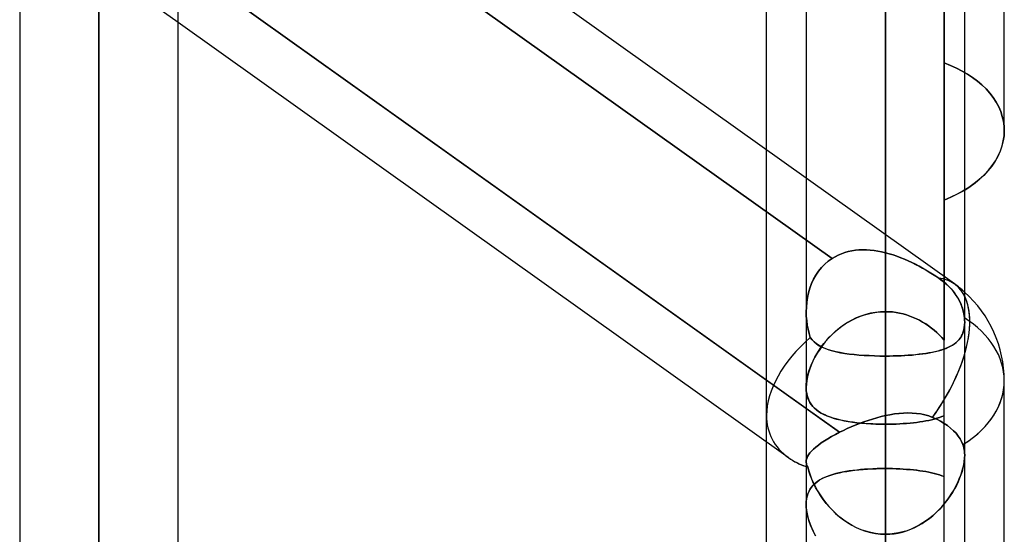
# Model space of a CAD drawing. Header units: millimetres. Extents: x -120 to 100, y -270 to 270.
# Tile 46 of 79: x -29 to -17, y 49 to 56. Entities that reach past the tile are written whole.
import ezdxf

# ---------------------------------------------------------------- set-up
doc = ezdxf.new("R2010")
doc.units = ezdxf.units.MM
doc.layers.add('MAIN-1', color=7, linetype='Continuous')
doc.layers.add('MAIN-2', color=7, linetype='Continuous')

msp = doc.modelspace()

# ---------------------------------------------------------------- linework, layer by layer
at = {"layer": 'MAIN-1'}
for p, q in [((-28.489, 153.345), (-28.489, 0)), ((-18.489, 153.345), (-18.489, 0)), ((-29.496, 152.508), (-29.496, 0)), ((-27.481, 0), (-27.481, 152.399)), ((-19.496, 152.399), (-19.496, 0)), ((-17.481, 0), (-17.481, 152.399)), ((-19.496, 53.796), (-27.481, 59.484)), ((-16.978, 54.399), (-16.978, 57.634)), ((-20, 54.154), (-20, 56.855)), ((-19.496, 50.871), (-27.481, 56.56)), ((-19.724, 50.247), (-27.481, 55.773)), ((-18.489, 55.81), (-18.489, 51.536)), ((-16.99, 54.272), (-16.981, 54.336)), ((-16.981, 54.336), (-16.978, 54.399)), ((-17.027, 54.144), (-17.006, 54.208)), ((-17.006, 54.208), (-16.99, 54.272)), ((-17.056, 54.08), (-17.027, 54.144)), ((-17.178, 53.898), (-17.131, 53.957)), ((-17.131, 53.957), (-17.09, 54.018)), ((-17.09, 54.018), (-17.056, 54.08)), ((-17.287, 53.788), (-17.23, 53.842)), ((-17.23, 53.842), (-17.178, 53.898)), ((-17.413, 53.69), (-17.348, 53.737)), ((-17.348, 53.737), (-17.287, 53.788)), ((-17.481, 53.646), (-17.413, 53.69)), ((-16.978, 47.987), (-16.978, 51.222)), ((-20, 41.561), (-20, 50.443)), ((-19.496, 49.652), (-19.496, 49.653)), ((-19.496, 49.653), (-19.496, 49.653)), ((-19.496, 49.653), (-19.496, 49.653)), ((-19.496, 49.652), (-19.496, 49.652)), ((-19.496, 49.652), (-19.496, 49.652)), ((-19.496, 49.652), (-19.496, 49.652))]:
    msp.add_line(p, q, dxfattribs=at)
msp.add_arc((-18.489, 51.222), 1.511, 0.0001, 48.1897, dxfattribs=at)
for major_axis, ratio, start_param, end_param in [((-0.877, -1.231), 0.501864, 2.177677, 2.878077), ((1.511, 0), 0.707107, -0.84107, 0), ((1.441, 0.743), 0.614789, -2.833047, -2.607379)]:
    msp.add_ellipse((-18.489, 51.222), major_axis=major_axis, ratio=ratio, start_param=start_param, end_param=end_param, dxfattribs=at)
at = {"layer": 'MAIN-2'}
for p, q in [((-28.489, 0), (-28.489, 153.345)), ((-18.489, 0), (-18.489, 153.345)), ((-18.489, 0), (-18.489, 152.013)), ((-28.489, 151.835), (-28.489, 0)), ((-28.489, 0), (-28.489, 151.835)), ((-17.743, 72.54), (-17.743, 55.262)), ((-18.489, 52.1), (-18.489, 67.906)), ((-17.743, 50.777), (-17.743, 66.22)), ((-18.489, 65.891), (-18.489, 50.67)), ((-27.753, 58.891), (-19.168, 52.775)), ((-19.168, 52.775), (-27.753, 58.891)), ((-28.489, 0), (-28.489, 57.927)), ((-28.489, 57.927), (-28.489, 0)), ((-18.489, 57.82), (-18.489, 52.1)), ((-18.489, 52.1), (-18.489, 57.82)), ((-18.489, 52.849), (-18.489, 57.341)), ((-18.489, 57.341), (-18.489, 52.849)), ((-27.481, 55.773), (-29.496, 57.209)), ((-28.489, 56.611), (-28.489, 0)), ((-28.489, 0), (-28.489, 56.611)), ((-27.681, 56.702), (-19.071, 50.569)), ((-19.496, 56.664), (-19.496, 52.097)), ((-18.489, 55.81), (-18.489, 51.536)), ((-18.489, 51.536), (-18.489, 55.81)), ((-18.489, 50.106), (-18.489, 55.81)), ((-18.489, 55.81), (-18.489, 50.106)), ((-17.662, 55.23), (-17.743, 55.262)), ((-17.743, 55.262), (-17.743, 51.739)), ((-17.743, 55.262), (-17.662, 55.23)), ((-17.585, 55.194), (-17.662, 55.23)), ((-17.662, 55.23), (-17.585, 55.194)), ((-17.512, 55.157), (-17.585, 55.194)), ((-17.585, 55.194), (-17.512, 55.157)), ((-17.444, 55.117), (-17.512, 55.157)), ((-17.512, 55.157), (-17.444, 55.117)), ((-17.38, 55.075), (-17.444, 55.117)), ((-17.444, 55.117), (-17.38, 55.075)), ((-17.32, 55.029), (-17.38, 55.075)), ((-17.38, 55.075), (-17.32, 55.029)), ((-17.263, 54.981), (-17.32, 55.029)), ((-17.32, 55.029), (-17.263, 54.981)), ((-17.21, 54.93), (-17.263, 54.981)), ((-17.263, 54.981), (-17.21, 54.93)), ((-17.162, 54.876), (-17.21, 54.93)), ((-17.21, 54.93), (-17.162, 54.876)), ((-17.119, 54.82), (-17.162, 54.876)), ((-17.162, 54.876), (-17.119, 54.82)), ((-17.081, 54.762), (-17.119, 54.82)), ((-17.119, 54.82), (-17.081, 54.762)), ((-17.049, 54.703), (-17.081, 54.762)), ((-17.081, 54.762), (-17.049, 54.703)), ((-17.023, 54.643), (-17.049, 54.703)), ((-17.049, 54.703), (-17.023, 54.643)), ((-17.003, 54.582), (-17.023, 54.643)), ((-17.023, 54.643), (-17.003, 54.582)), ((-16.989, 54.52), (-17.003, 54.582)), ((-17.003, 54.582), (-16.989, 54.52)), ((-16.98, 54.459), (-16.989, 54.52)), ((-16.989, 54.52), (-16.98, 54.459)), ((-16.978, 54.399), (-16.98, 54.459)), ((-16.98, 54.459), (-16.978, 54.399)), ((-16.981, 54.335), (-16.99, 54.27)), ((-16.978, 54.399), (-16.981, 54.335)), ((-16.99, 54.27), (-17.007, 54.204)), ((-20, 50.782), (-20, 54.154)), ((-17.029, 54.139), (-17.059, 54.074)), ((-17.007, 54.204), (-17.029, 54.139)), ((-17.095, 54.011), (-17.137, 53.949)), ((-17.059, 54.074), (-17.095, 54.011)), ((-17.239, 53.832), (-17.298, 53.778)), ((-17.185, 53.889), (-17.239, 53.832)), ((-17.137, 53.949), (-17.185, 53.889)), ((-17.612, 52.453), (-19.496, 53.796)), ((-17.361, 53.727), (-17.427, 53.68)), ((-17.298, 53.778), (-17.361, 53.727)), ((-17.576, 53.594), (-17.657, 53.555)), ((-17.606, 53.579), (-17.563, 53.601)), ((-17.499, 53.636), (-17.576, 53.594)), ((-17.563, 53.601), (-17.521, 53.623)), ((-17.521, 53.623), (-17.481, 53.646)), ((-17.427, 53.68), (-17.499, 53.636)), ((-17.657, 53.555), (-17.743, 53.519)), ((-17.743, 53.519), (-17.696, 53.538)), ((-17.743, 48.967), (-17.743, 53.519)), ((-17.696, 53.538), (-17.651, 53.558)), ((-17.651, 53.558), (-17.606, 53.579)), ((-19.09, 52.819), (-19.049, 52.836)), ((-19.049, 52.836), (-19.09, 52.819)), ((-19.049, 52.836), (-19.006, 52.851)), ((-19.006, 52.851), (-19.049, 52.836)), ((-19.006, 52.851), (-18.962, 52.863)), ((-18.962, 52.863), (-19.006, 52.851)), ((-18.962, 52.863), (-18.917, 52.873)), ((-18.917, 52.873), (-18.962, 52.863)), ((-18.917, 52.873), (-18.871, 52.88)), ((-18.871, 52.88), (-18.917, 52.873)), ((-18.871, 52.88), (-18.825, 52.884)), ((-18.825, 52.884), (-18.871, 52.88)), ((-18.825, 52.884), (-18.777, 52.886)), ((-18.778, 52.886), (-18.825, 52.884)), ((-18.73, 52.885), (-18.778, 52.886)), ((-18.777, 52.886), (-18.73, 52.885)), ((-18.73, 52.885), (-18.682, 52.882)), ((-18.682, 52.882), (-18.73, 52.885)), ((-18.682, 52.882), (-18.634, 52.877)), ((-18.634, 52.877), (-18.682, 52.882)), ((-18.634, 52.877), (-18.586, 52.869)), ((-18.586, 52.869), (-18.634, 52.877)), ((-18.586, 52.869), (-18.537, 52.86)), ((-18.537, 52.86), (-18.586, 52.869)), ((-18.537, 52.86), (-18.489, 52.849)), ((-18.489, 52.849), (-18.537, 52.86)), ((-18.44, 52.836), (-18.489, 52.849)), ((-18.489, 52.849), (-18.44, 52.836)), ((-18.391, 52.821), (-18.44, 52.836)), ((-18.44, 52.836), (-18.391, 52.821)), ((-19.261, 52.702), (-19.217, 52.741)), ((-19.217, 52.741), (-19.261, 52.702)), ((-19.217, 52.741), (-19.168, 52.775)), ((-19.168, 52.775), (-19.217, 52.741)), ((-19.168, 52.775), (-19.13, 52.798)), ((-19.13, 52.798), (-19.168, 52.775)), ((-19.13, 52.798), (-19.09, 52.819)), ((-19.09, 52.819), (-19.13, 52.798)), ((-18.343, 52.804), (-18.391, 52.821)), ((-18.391, 52.821), (-18.343, 52.804)), ((-18.295, 52.786), (-18.343, 52.804)), ((-18.343, 52.804), (-18.295, 52.786)), ((-18.247, 52.767), (-18.295, 52.786)), ((-18.295, 52.786), (-18.247, 52.767)), ((-18.2, 52.746), (-18.247, 52.767)), ((-18.247, 52.767), (-18.2, 52.746)), ((-18.154, 52.725), (-18.2, 52.746)), ((-18.2, 52.746), (-18.153, 52.724)), ((-18.107, 52.702), (-18.154, 52.725)), ((-18.153, 52.724), (-18.107, 52.701)), ((-19.373, 52.564), (-19.339, 52.614)), ((-19.339, 52.614), (-19.373, 52.564)), ((-19.339, 52.614), (-19.302, 52.66)), ((-19.302, 52.66), (-19.339, 52.614)), ((-19.302, 52.66), (-19.261, 52.702)), ((-19.261, 52.702), (-19.302, 52.66)), ((-18.062, 52.678), (-18.107, 52.702)), ((-18.107, 52.701), (-18.061, 52.678)), ((-18.017, 52.654), (-18.062, 52.678)), ((-18.061, 52.678), (-18.017, 52.654)), ((-17.974, 52.629), (-18.017, 52.654)), ((-18.017, 52.654), (-17.973, 52.629)), ((-17.931, 52.604), (-17.974, 52.629)), ((-17.973, 52.629), (-17.931, 52.604)), ((-17.89, 52.578), (-17.931, 52.604)), ((-17.931, 52.604), (-17.89, 52.578)), ((-19.449, 52.4), (-19.427, 52.457)), ((-19.428, 52.457), (-19.449, 52.4)), ((-19.402, 52.512), (-19.428, 52.457)), ((-19.427, 52.457), (-19.402, 52.512)), ((-19.402, 52.512), (-19.373, 52.564)), ((-19.373, 52.564), (-19.402, 52.512)), ((-17.85, 52.552), (-17.89, 52.578)), ((-17.89, 52.578), (-17.85, 52.552)), ((-17.811, 52.526), (-17.85, 52.552)), ((-17.85, 52.552), (-17.811, 52.526)), ((-17.763, 52.491), (-17.811, 52.526)), ((-17.811, 52.526), (-17.783, 52.506)), ((-17.783, 52.506), (-17.756, 52.485)), ((-17.717, 52.453), (-17.763, 52.491)), ((-17.756, 52.485), (-17.729, 52.463)), ((-17.729, 52.463), (-17.703, 52.44)), ((-19.479, 52.281), (-19.466, 52.341)), ((-19.466, 52.341), (-19.479, 52.281)), ((-19.466, 52.341), (-19.449, 52.4)), ((-19.449, 52.4), (-19.466, 52.341)), ((-17.674, 52.411), (-17.717, 52.453)), ((-17.703, 52.44), (-17.678, 52.416)), ((-17.678, 52.416), (-17.655, 52.39)), ((-17.634, 52.367), (-17.674, 52.411)), ((-17.655, 52.39), (-17.632, 52.364)), ((-17.599, 52.32), (-17.634, 52.367)), ((-17.632, 52.364), (-17.611, 52.338)), ((-17.611, 52.338), (-17.592, 52.311)), ((-19.494, 52.158), (-19.489, 52.22)), ((-19.489, 52.22), (-19.494, 52.158)), ((-19.489, 52.22), (-19.479, 52.281)), ((-19.479, 52.281), (-19.489, 52.22)), ((-17.569, 52.274), (-17.599, 52.32)), ((-17.592, 52.311), (-17.575, 52.284)), ((-17.575, 52.284), (-17.559, 52.257)), ((-17.544, 52.228), (-17.569, 52.274)), ((-17.559, 52.257), (-17.545, 52.23)), ((-17.545, 52.23), (-17.532, 52.202)), ((-17.522, 52.178), (-17.544, 52.228)), ((-19.496, 52.097), (-19.494, 52.158)), ((-19.494, 52.158), (-19.496, 52.097)), ((-19.495, 52.041), (-19.496, 52.097)), ((-19.496, 52.097), (-19.495, 52.041)), ((-18.678, 52.08), (-18.739, 52.064)), ((-18.703, 52.074), (-18.65, 52.085)), ((-18.615, 52.091), (-18.678, 52.08)), ((-18.65, 52.085), (-18.597, 52.094)), ((-18.552, 52.098), (-18.615, 52.091)), ((-18.597, 52.094), (-18.543, 52.099)), ((-18.489, 52.1), (-18.552, 52.098)), ((-18.543, 52.099), (-18.489, 52.1)), ((-18.443, 52.099), (-18.489, 52.1)), ((-18.489, 52.1), (-18.443, 52.099)), ((-18.398, 52.096), (-18.443, 52.099)), ((-18.443, 52.099), (-18.398, 52.096)), ((-18.354, 52.09), (-18.398, 52.096)), ((-18.398, 52.096), (-18.354, 52.09)), ((-18.309, 52.082), (-18.354, 52.09)), ((-18.354, 52.09), (-18.309, 52.082)), ((-18.265, 52.072), (-18.309, 52.082)), ((-18.309, 52.082), (-18.265, 52.072)), ((-17.532, 52.202), (-17.52, 52.173)), ((-17.504, 52.126), (-17.522, 52.178)), ((-17.52, 52.173), (-17.51, 52.143)), ((-17.51, 52.143), (-17.501, 52.112)), ((-17.492, 52.073), (-17.504, 52.126)), ((-17.501, 52.112), (-17.493, 52.082)), ((-17.493, 52.082), (-17.488, 52.051)), ((-19.49, 51.985), (-19.495, 52.041)), ((-19.495, 52.041), (-19.49, 51.985)), ((-19.483, 51.93), (-19.49, 51.985)), ((-19.49, 51.985), (-19.483, 51.93)), ((-18.971, 51.962), (-19.024, 51.928)), ((-18.999, 51.945), (-18.953, 51.973)), ((-18.916, 51.993), (-18.971, 51.962)), ((-18.953, 51.973), (-18.906, 51.998)), ((-18.859, 52.021), (-18.916, 51.993)), ((-18.906, 51.998), (-18.857, 52.022)), ((-18.8, 52.045), (-18.859, 52.021)), ((-18.857, 52.022), (-18.807, 52.042)), ((-18.807, 52.042), (-18.755, 52.059)), ((-18.739, 52.064), (-18.8, 52.045)), ((-18.755, 52.059), (-18.703, 52.074)), ((-18.221, 52.059), (-18.265, 52.072)), ((-18.265, 52.072), (-18.222, 52.059)), ((-18.222, 52.059), (-18.179, 52.045)), ((-18.179, 52.045), (-18.221, 52.059)), ((-18.137, 52.028), (-18.179, 52.045)), ((-18.179, 52.045), (-18.137, 52.028)), ((-18.095, 52.01), (-18.137, 52.028)), ((-18.137, 52.028), (-18.096, 52.01)), ((-18.096, 52.01), (-18.055, 51.99)), ((-18.055, 51.99), (-18.095, 52.01)), ((-18.016, 51.968), (-18.055, 51.99)), ((-18.055, 51.99), (-18.016, 51.968)), ((-17.977, 51.944), (-18.016, 51.968)), ((-18.016, 51.968), (-17.978, 51.944)), ((-17.484, 52.021), (-17.492, 52.073)), ((-17.488, 52.051), (-17.484, 52.021)), ((-17.483, 52.011), (-17.484, 52.021)), ((-17.484, 52.021), (-17.483, 52.011)), ((-17.482, 52.002), (-17.483, 52.011)), ((-17.483, 52.011), (-17.482, 52.002)), ((-17.482, 51.992), (-17.482, 52.002)), ((-17.482, 52.002), (-17.482, 51.992)), ((-17.482, 51.983), (-17.482, 51.992)), ((-17.482, 51.992), (-17.482, 51.983)), ((-17.481, 51.974), (-17.482, 51.983)), ((-17.482, 51.983), (-17.481, 51.974)), ((-17.482, 51.932), (-17.481, 51.965)), ((-17.481, 51.965), (-17.482, 51.932)), ((-17.481, 51.965), (-17.481, 51.974)), ((-17.481, 51.974), (-17.481, 51.965)), ((-19.473, 51.876), (-19.483, 51.93)), ((-19.483, 51.93), (-19.473, 51.877)), ((-19.473, 51.877), (-19.46, 51.824)), ((-19.46, 51.823), (-19.473, 51.876)), ((-19.124, 51.85), (-19.17, 51.807)), ((-19.166, 51.811), (-19.127, 51.847)), ((-19.127, 51.847), (-19.086, 51.882)), ((-19.075, 51.89), (-19.124, 51.85)), ((-19.086, 51.882), (-19.043, 51.914)), ((-19.024, 51.928), (-19.075, 51.89)), ((-19.043, 51.914), (-18.999, 51.945)), ((-17.978, 51.944), (-17.94, 51.919)), ((-17.94, 51.919), (-17.977, 51.944)), ((-17.904, 51.892), (-17.94, 51.919)), ((-17.94, 51.919), (-17.904, 51.892)), ((-17.87, 51.864), (-17.904, 51.892)), ((-17.904, 51.892), (-17.869, 51.864)), ((-17.836, 51.834), (-17.87, 51.864)), ((-17.869, 51.864), (-17.836, 51.834)), ((-17.804, 51.804), (-17.836, 51.834)), ((-17.836, 51.834), (-17.803, 51.803)), ((-17.5, 51.84), (-17.511, 51.814)), ((-17.51, 51.816), (-17.499, 51.842)), ((-17.492, 51.869), (-17.5, 51.84)), ((-17.499, 51.842), (-17.491, 51.871)), ((-17.486, 51.9), (-17.492, 51.869)), ((-17.491, 51.871), (-17.486, 51.901)), ((-17.486, 51.901), (-17.482, 51.932)), ((-17.482, 51.932), (-17.486, 51.9)), ((-19.46, 51.824), (-19.444, 51.772)), ((-19.444, 51.772), (-19.46, 51.823)), ((-19.422, 51.742), (-19.444, 51.772)), ((-19.444, 51.772), (-19.421, 51.742)), ((-19.396, 51.716), (-19.422, 51.742)), ((-19.421, 51.742), (-19.394, 51.715)), ((-19.366, 51.692), (-19.396, 51.716)), ((-19.394, 51.715), (-19.364, 51.69)), ((-19.254, 51.717), (-19.291, 51.669)), ((-19.272, 51.694), (-19.239, 51.734)), ((-19.213, 51.763), (-19.254, 51.717)), ((-19.239, 51.734), (-19.203, 51.774)), ((-19.17, 51.807), (-19.213, 51.763)), ((-19.203, 51.774), (-19.166, 51.811)), ((-17.773, 51.772), (-17.804, 51.804)), ((-17.803, 51.803), (-17.773, 51.772)), ((-17.743, 51.739), (-17.773, 51.772)), ((-17.773, 51.772), (-17.743, 51.739)), ((-17.594, 51.705), (-17.617, 51.688)), ((-17.612, 51.691), (-17.591, 51.708)), ((-17.574, 51.724), (-17.594, 51.705)), ((-17.591, 51.708), (-17.571, 51.727)), ((-17.555, 51.744), (-17.574, 51.724)), ((-17.571, 51.727), (-17.552, 51.746)), ((-17.538, 51.765), (-17.555, 51.744)), ((-17.552, 51.746), (-17.536, 51.768)), ((-17.523, 51.789), (-17.538, 51.765)), ((-17.536, 51.768), (-17.522, 51.791)), ((-17.511, 51.814), (-17.523, 51.789)), ((-17.522, 51.791), (-17.51, 51.816)), ((-19.333, 51.67), (-19.366, 51.692)), ((-19.364, 51.69), (-19.33, 51.668)), ((-19.36, 51.566), (-19.333, 51.609)), ((-19.325, 51.62), (-19.357, 51.571)), ((-19.297, 51.651), (-19.333, 51.67)), ((-19.333, 51.609), (-19.304, 51.652)), ((-19.33, 51.668), (-19.292, 51.649)), ((-19.291, 51.669), (-19.325, 51.62)), ((-19.304, 51.652), (-19.272, 51.694)), ((-19.257, 51.633), (-19.297, 51.651)), ((-19.292, 51.649), (-19.252, 51.631)), ((-19.214, 51.617), (-19.257, 51.633)), ((-19.252, 51.631), (-19.208, 51.616)), ((-19.167, 51.603), (-19.214, 51.617)), ((-19.208, 51.616), (-19.161, 51.602)), ((-19.117, 51.591), (-19.167, 51.603)), ((-19.161, 51.602), (-19.111, 51.59)), ((-19.064, 51.58), (-19.117, 51.591)), ((-19.111, 51.59), (-19.059, 51.579)), ((-19.008, 51.57), (-19.064, 51.58)), ((-19.059, 51.579), (-19.003, 51.569)), ((-17.898, 51.583), (-17.937, 51.576)), ((-17.93, 51.577), (-17.89, 51.584)), ((-17.86, 51.591), (-17.898, 51.583)), ((-17.89, 51.584), (-17.853, 51.593)), ((-17.824, 51.6), (-17.86, 51.591)), ((-17.853, 51.593), (-17.816, 51.602)), ((-17.79, 51.609), (-17.824, 51.6)), ((-17.816, 51.602), (-17.782, 51.612)), ((-17.757, 51.62), (-17.79, 51.609)), ((-17.782, 51.612), (-17.749, 51.623)), ((-17.725, 51.631), (-17.757, 51.62)), ((-17.749, 51.623), (-17.718, 51.634)), ((-17.696, 51.644), (-17.725, 51.631)), ((-17.718, 51.634), (-17.689, 51.647)), ((-17.668, 51.657), (-17.696, 51.644)), ((-17.689, 51.647), (-17.661, 51.66)), ((-17.641, 51.672), (-17.668, 51.657)), ((-17.661, 51.66), (-17.636, 51.675)), ((-17.617, 51.688), (-17.641, 51.672)), ((-17.636, 51.675), (-17.612, 51.691)), ((-19.41, 51.472), (-19.433, 51.422)), ((-19.428, 51.433), (-19.408, 51.477)), ((-19.385, 51.522), (-19.41, 51.472)), ((-19.408, 51.477), (-19.385, 51.522)), ((-19.357, 51.571), (-19.385, 51.522)), ((-19.385, 51.522), (-19.36, 51.566)), ((-18.949, 51.562), (-19.008, 51.57)), ((-19.003, 51.569), (-18.945, 51.561)), ((-18.888, 51.555), (-18.949, 51.562)), ((-18.945, 51.561), (-18.885, 51.555)), ((-18.825, 51.549), (-18.888, 51.555)), ((-18.885, 51.555), (-18.822, 51.549)), ((-18.76, 51.544), (-18.825, 51.549)), ((-18.822, 51.549), (-18.758, 51.544)), ((-18.694, 51.541), (-18.76, 51.544)), ((-18.758, 51.544), (-18.692, 51.541)), ((-18.626, 51.538), (-18.694, 51.541)), ((-18.692, 51.541), (-18.626, 51.538)), ((-18.558, 51.536), (-18.626, 51.538)), ((-18.626, 51.538), (-18.558, 51.536)), ((-18.489, 51.536), (-18.558, 51.536)), ((-18.558, 51.536), (-18.489, 51.536)), ((-18.489, 51.536), (-18.489, 0)), ((-18.489, 51.536), (-18.489, 45.832)), ((-18.489, 51.536), (-18.439, 51.536)), ((-18.439, 51.536), (-18.489, 51.536)), ((-18.489, 45.832), (-18.489, 51.536)), ((-18.439, 51.536), (-18.389, 51.537)), ((-18.39, 51.537), (-18.439, 51.536)), ((-18.341, 51.538), (-18.39, 51.537)), ((-18.389, 51.537), (-18.339, 51.538)), ((-18.292, 51.54), (-18.341, 51.538)), ((-18.339, 51.538), (-18.29, 51.54)), ((-18.245, 51.543), (-18.292, 51.54)), ((-18.29, 51.54), (-18.242, 51.543)), ((-18.198, 51.546), (-18.245, 51.543)), ((-18.242, 51.543), (-18.194, 51.546)), ((-18.151, 51.549), (-18.198, 51.546)), ((-18.194, 51.546), (-18.147, 51.549)), ((-18.106, 51.553), (-18.151, 51.549)), ((-18.147, 51.549), (-18.101, 51.554)), ((-18.062, 51.558), (-18.106, 51.553)), ((-18.101, 51.554), (-18.056, 51.558)), ((-18.019, 51.563), (-18.062, 51.558)), ((-18.056, 51.558), (-18.013, 51.564)), ((-17.977, 51.569), (-18.019, 51.563)), ((-18.013, 51.564), (-17.971, 51.57)), ((-17.937, 51.576), (-17.977, 51.569)), ((-17.971, 51.57), (-17.93, 51.577)), ((-19.474, 51.301), (-19.461, 51.344)), ((-19.452, 51.372), (-19.468, 51.322)), ((-19.461, 51.344), (-19.446, 51.388)), ((-19.433, 51.422), (-19.452, 51.372)), ((-19.446, 51.388), (-19.428, 51.433)), ((-19.495, 51.175), (-19.491, 51.216)), ((-19.489, 51.226), (-19.494, 51.18)), ((-19.491, 51.216), (-19.483, 51.258)), ((-19.48, 51.274), (-19.489, 51.226)), ((-19.483, 51.258), (-19.474, 51.301)), ((-19.468, 51.322), (-19.48, 51.274)), ((-19.494, 51.18), (-19.496, 51.137)), ((-19.496, 51.137), (-19.495, 51.175)), ((-19.496, 51.137), (-19.495, 51.096)), ((-19.495, 51.101), (-19.496, 51.137)), ((-19.491, 51.066), (-19.495, 51.101)), ((-19.495, 51.096), (-19.489, 51.058)), ((-19.484, 51.033), (-19.491, 51.066)), ((-19.489, 51.058), (-19.481, 51.021)), ((-19.475, 51.002), (-19.484, 51.033)), ((-19.481, 51.021), (-19.469, 50.987)), ((-19.463, 50.973), (-19.475, 51.002)), ((-19.469, 50.987), (-19.454, 50.956)), ((-19.448, 50.945), (-19.463, 50.973)), ((-19.454, 50.956), (-19.436, 50.927)), ((-19.071, 50.569), (-19.496, 50.871)), ((-19.432, 50.92), (-19.448, 50.945)), ((-19.436, 50.927), (-19.416, 50.9)), ((-19.413, 50.897), (-19.432, 50.92)), ((-19.416, 50.9), (-19.393, 50.876)), ((-19.392, 50.875), (-19.413, 50.897)), ((-19.393, 50.876), (-19.367, 50.853)), ((-19.369, 50.855), (-19.392, 50.875)), ((-19.344, 50.836), (-19.369, 50.855)), ((-19.367, 50.853), (-19.338, 50.832)), ((-19.317, 50.818), (-19.344, 50.836)), ((-19.338, 50.832), (-19.306, 50.812)), ((-20, 50.443), (-20, 50.782)), ((-19.287, 50.802), (-19.317, 50.818)), ((-19.306, 50.812), (-19.272, 50.794)), ((-19.256, 50.787), (-19.287, 50.802)), ((-19.272, 50.794), (-19.235, 50.778)), ((-19.224, 50.773), (-19.256, 50.787)), ((-19.235, 50.778), (-19.195, 50.762)), ((-19.189, 50.76), (-19.224, 50.773)), ((-19.195, 50.762), (-19.153, 50.748)), ((-19.152, 50.748), (-19.189, 50.76)), ((-19.153, 50.748), (-19.109, 50.736)), ((-19.114, 50.737), (-19.152, 50.748)), ((-19.074, 50.727), (-19.114, 50.737)), ((-19.109, 50.736), (-19.062, 50.724)), ((-19.033, 50.718), (-19.074, 50.727)), ((-19.062, 50.724), (-19.012, 50.714)), ((-18.989, 50.709), (-19.033, 50.718)), ((-19.012, 50.714), (-18.961, 50.704)), ((-18.945, 50.702), (-18.989, 50.709)), ((-18.961, 50.704), (-18.907, 50.696)), ((-18.898, 50.695), (-18.945, 50.702)), ((-18.71, 50.718), (-18.764, 50.7)), ((-18.764, 50.7), (-18.71, 50.718)), ((-18.655, 50.736), (-18.71, 50.718)), ((-18.71, 50.718), (-18.655, 50.736)), ((-18.6, 50.752), (-18.655, 50.736)), ((-18.655, 50.736), (-18.6, 50.752)), ((-18.544, 50.766), (-18.6, 50.752)), ((-18.6, 50.752), (-18.544, 50.766)), ((-18.489, 50.779), (-18.544, 50.766)), ((-18.544, 50.766), (-18.489, 50.779)), ((-18.489, 50.779), (-18.431, 50.791)), ((-18.431, 50.791), (-18.489, 50.779)), ((-18.489, 0), (-18.489, 50.779)), ((-18.489, 50.779), (-18.489, 0)), ((-18.431, 50.791), (-18.373, 50.8)), ((-18.374, 50.8), (-18.431, 50.791)), ((-18.317, 50.807), (-18.374, 50.8)), ((-18.373, 50.8), (-18.316, 50.807)), ((-18.26, 50.811), (-18.317, 50.807)), ((-18.316, 50.807), (-18.26, 50.811)), ((-18.26, 50.811), (-18.203, 50.813)), ((-18.204, 50.813), (-18.26, 50.811)), ((-18.148, 50.812), (-18.204, 50.813)), ((-18.203, 50.813), (-18.148, 50.812)), ((-18.148, 50.812), (-18.094, 50.808)), ((-18.094, 50.808), (-18.148, 50.812)), ((-18.094, 50.808), (-18.04, 50.8)), ((-18.041, 50.8), (-18.094, 50.808)), ((-18.052, 50.699), (-18.013, 50.705)), ((-18.012, 50.705), (-18.051, 50.699)), ((-17.989, 50.789), (-18.041, 50.8)), ((-18.04, 50.8), (-17.989, 50.789)), ((-18.013, 50.705), (-17.975, 50.712)), ((-17.974, 50.712), (-18.012, 50.705)), ((-17.989, 50.789), (-17.938, 50.775)), ((-17.938, 50.775), (-17.989, 50.789)), ((-17.975, 50.712), (-17.938, 50.719)), ((-17.937, 50.719), (-17.974, 50.712)), ((-17.938, 50.775), (-17.89, 50.756)), ((-17.89, 50.756), (-17.938, 50.775)), ((-17.938, 50.719), (-17.902, 50.727)), ((-17.901, 50.727), (-17.937, 50.719)), ((-17.902, 50.727), (-17.868, 50.736)), ((-17.867, 50.736), (-17.901, 50.727)), ((-17.89, 50.756), (-17.837, 50.732)), ((-17.837, 50.732), (-17.89, 50.756)), ((-17.868, 50.736), (-17.835, 50.745)), ((-17.834, 50.745), (-17.867, 50.736)), ((-17.837, 50.732), (-17.788, 50.707)), ((-17.788, 50.707), (-17.837, 50.732)), ((-17.835, 50.745), (-17.803, 50.755)), ((-17.802, 50.755), (-17.834, 50.745)), ((-17.803, 50.755), (-17.772, 50.766)), ((-17.772, 50.766), (-17.802, 50.755)), ((-17.788, 50.707), (-17.744, 50.681)), ((-17.744, 50.681), (-17.788, 50.707)), ((-17.772, 50.766), (-17.743, 50.777)), ((-17.743, 50.777), (-17.772, 50.766)), ((-19.024, 50.592), (-19.071, 50.569)), ((-19.071, 50.569), (-19.024, 50.592)), ((-18.974, 50.615), (-19.024, 50.592)), ((-19.024, 50.592), (-18.974, 50.615)), ((-18.924, 50.637), (-18.974, 50.615)), ((-18.974, 50.615), (-18.924, 50.637)), ((-18.872, 50.659), (-18.924, 50.637)), ((-18.924, 50.637), (-18.872, 50.659)), ((-18.907, 50.696), (-18.851, 50.689)), ((-18.851, 50.689), (-18.898, 50.695)), ((-18.818, 50.68), (-18.872, 50.659)), ((-18.872, 50.659), (-18.818, 50.68)), ((-18.851, 50.689), (-18.794, 50.683)), ((-18.801, 50.684), (-18.851, 50.689)), ((-18.764, 50.7), (-18.818, 50.68)), ((-18.818, 50.68), (-18.764, 50.7)), ((-18.751, 50.68), (-18.801, 50.684)), ((-18.794, 50.683), (-18.735, 50.678)), ((-18.7, 50.676), (-18.751, 50.68)), ((-18.735, 50.678), (-18.675, 50.674)), ((-18.648, 50.673), (-18.7, 50.676)), ((-18.675, 50.674), (-18.613, 50.672)), ((-18.595, 50.671), (-18.648, 50.673)), ((-18.613, 50.672), (-18.551, 50.67)), ((-18.542, 50.67), (-18.595, 50.671)), ((-18.551, 50.67), (-18.489, 50.67)), ((-18.489, 50.67), (-18.542, 50.67)), ((-18.489, 50.67), (-18.443, 50.67)), ((-18.443, 50.67), (-18.489, 50.67)), ((-18.489, 50.67), (-18.489, 48.952)), ((-18.489, 48.952), (-18.489, 50.67)), ((-18.443, 50.67), (-18.397, 50.671)), ((-18.397, 50.671), (-18.443, 50.67)), ((-18.397, 50.671), (-18.352, 50.672)), ((-18.351, 50.672), (-18.397, 50.671)), ((-18.352, 50.672), (-18.307, 50.674)), ((-18.306, 50.674), (-18.351, 50.672)), ((-18.307, 50.674), (-18.263, 50.677)), ((-18.262, 50.677), (-18.306, 50.674)), ((-18.263, 50.677), (-18.219, 50.68)), ((-18.218, 50.68), (-18.262, 50.677)), ((-18.219, 50.68), (-18.175, 50.684)), ((-18.175, 50.684), (-18.218, 50.68)), ((-18.175, 50.684), (-18.133, 50.688)), ((-18.133, 50.688), (-18.175, 50.684)), ((-18.133, 50.688), (-18.092, 50.693)), ((-18.091, 50.693), (-18.133, 50.688)), ((-18.092, 50.693), (-18.052, 50.699)), ((-18.051, 50.699), (-18.091, 50.693)), ((-17.744, 50.681), (-17.701, 50.652)), ((-17.701, 50.652), (-17.744, 50.681)), ((-17.701, 50.652), (-17.66, 50.62)), ((-17.66, 50.62), (-17.701, 50.652)), ((-17.66, 50.62), (-17.623, 50.587)), ((-17.623, 50.587), (-17.66, 50.62)), ((-17.623, 50.587), (-17.591, 50.554)), ((-17.591, 50.554), (-17.623, 50.587)), ((-19.265, 50.459), (-19.305, 50.432)), ((-19.305, 50.432), (-19.265, 50.459)), ((-19.221, 50.486), (-19.265, 50.459)), ((-19.265, 50.459), (-19.221, 50.486)), ((-19.174, 50.514), (-19.221, 50.486)), ((-19.221, 50.486), (-19.174, 50.514)), ((-19.124, 50.541), (-19.174, 50.514)), ((-19.174, 50.514), (-19.124, 50.541)), ((-19.071, 50.569), (-19.124, 50.541)), ((-19.124, 50.541), (-19.071, 50.569)), ((-17.591, 50.554), (-17.563, 50.52)), ((-17.563, 50.52), (-17.591, 50.554)), ((-17.563, 50.52), (-17.54, 50.486)), ((-17.54, 50.486), (-17.563, 50.52)), ((-17.54, 50.486), (-17.52, 50.45)), ((-17.52, 50.45), (-17.54, 50.486)), ((-19.429, 50.329), (-19.45, 50.305)), ((-19.449, 50.305), (-19.428, 50.329)), ((-19.403, 50.354), (-19.429, 50.329)), ((-19.428, 50.329), (-19.403, 50.354)), ((-19.374, 50.379), (-19.403, 50.354)), ((-19.403, 50.354), (-19.374, 50.379)), ((-19.342, 50.405), (-19.374, 50.379)), ((-19.374, 50.379), (-19.341, 50.405)), ((-19.305, 50.432), (-19.342, 50.405)), ((-19.341, 50.405), (-19.305, 50.432)), ((-17.52, 50.45), (-17.503, 50.412)), ((-17.503, 50.412), (-17.52, 50.45)), ((-17.503, 50.412), (-17.497, 50.392)), ((-17.497, 50.392), (-17.503, 50.412)), ((-17.497, 50.392), (-17.491, 50.371)), ((-17.491, 50.371), (-17.497, 50.392)), ((-17.491, 50.371), (-17.487, 50.349)), ((-17.487, 50.349), (-17.491, 50.371)), ((-17.487, 50.349), (-17.484, 50.326)), ((-17.484, 50.326), (-17.487, 50.349)), ((-17.484, 50.326), (-17.482, 50.303)), ((-17.482, 50.303), (-17.484, 50.326)), ((-19.495, 50.214), (-19.496, 50.193)), ((-19.496, 50.193), (-19.495, 50.214)), ((-19.489, 50.236), (-19.495, 50.214)), ((-19.495, 50.214), (-19.489, 50.236)), ((-19.489, 50.236), (-19.48, 50.259)), ((-19.48, 50.258), (-19.489, 50.236)), ((-19.467, 50.281), (-19.48, 50.258)), ((-19.48, 50.259), (-19.467, 50.281)), ((-19.45, 50.305), (-19.467, 50.281)), ((-19.467, 50.281), (-19.449, 50.305)), ((-17.483, 50.24), (-17.487, 50.2)), ((-17.487, 50.198), (-17.483, 50.239)), ((-17.481, 50.279), (-17.483, 50.24)), ((-17.483, 50.239), (-17.481, 50.278)), ((-17.482, 50.303), (-17.481, 50.279)), ((-17.481, 50.278), (-17.482, 50.303)), ((-19.496, 50.193), (-19.496, 50.182)), ((-19.496, 50.182), (-19.496, 50.193)), ((-19.496, 50.182), (-19.494, 50.17)), ((-19.494, 50.171), (-19.496, 50.182)), ((-19.491, 50.159), (-19.494, 50.171)), ((-19.494, 50.17), (-19.491, 50.159)), ((-19.491, 50.159), (-19.487, 50.148)), ((-19.487, 50.148), (-19.491, 50.159)), ((-19.487, 50.148), (-19.483, 50.137)), ((-19.483, 50.137), (-19.487, 50.148)), ((-19.483, 50.137), (-19.477, 50.126)), ((-19.477, 50.126), (-19.483, 50.137)), ((-19.477, 50.126), (-19.463, 50.076)), ((-19.463, 50.075), (-19.477, 50.126)), ((-19.463, 50.076), (-19.447, 50.026)), ((-18.949, 50.076), (-18.995, 50.069)), ((-18.98, 50.071), (-18.931, 50.078)), ((-18.902, 50.082), (-18.949, 50.076)), ((-18.931, 50.078), (-18.88, 50.085)), ((-18.854, 50.088), (-18.902, 50.082)), ((-18.88, 50.085), (-18.828, 50.091)), ((-18.804, 50.093), (-18.854, 50.088)), ((-18.828, 50.091), (-18.774, 50.095)), ((-18.753, 50.097), (-18.804, 50.093)), ((-18.774, 50.095), (-18.718, 50.099)), ((-18.702, 50.1), (-18.753, 50.097)), ((-18.718, 50.099), (-18.662, 50.102)), ((-18.649, 50.103), (-18.702, 50.1)), ((-18.662, 50.102), (-18.605, 50.104)), ((-18.596, 50.105), (-18.649, 50.103)), ((-18.605, 50.104), (-18.547, 50.106)), ((-18.543, 50.106), (-18.596, 50.105)), ((-18.547, 50.106), (-18.489, 50.106)), ((-18.489, 50.106), (-18.543, 50.106)), ((-18.489, 50.106), (-18.489, 45.832)), ((-18.489, 45.832), (-18.489, 50.106)), ((-18.489, 50.106), (-18.443, 50.106)), ((-18.443, 50.106), (-18.489, 50.106)), ((-18.443, 50.106), (-18.397, 50.105)), ((-18.397, 50.105), (-18.443, 50.106)), ((-18.397, 50.105), (-18.352, 50.104)), ((-18.352, 50.104), (-18.397, 50.105)), ((-18.352, 50.104), (-18.308, 50.102)), ((-18.306, 50.102), (-18.352, 50.104)), ((-18.308, 50.102), (-18.263, 50.099)), ((-18.262, 50.099), (-18.306, 50.102)), ((-18.263, 50.099), (-18.22, 50.096)), ((-18.218, 50.096), (-18.262, 50.099)), ((-18.22, 50.096), (-18.176, 50.093)), ((-18.175, 50.093), (-18.218, 50.096)), ((-18.176, 50.093), (-18.134, 50.089)), ((-18.133, 50.089), (-18.175, 50.093)), ((-18.134, 50.089), (-18.093, 50.084)), ((-18.091, 50.084), (-18.133, 50.089)), ((-18.093, 50.084), (-18.052, 50.079)), ((-18.051, 50.079), (-18.091, 50.084)), ((-18.052, 50.079), (-18.013, 50.074)), ((-18.012, 50.073), (-18.051, 50.079)), ((-17.517, 50.066), (-17.504, 50.111)), ((-17.503, 50.115), (-17.515, 50.071)), ((-17.504, 50.111), (-17.494, 50.155)), ((-17.494, 50.158), (-17.503, 50.115)), ((-17.487, 50.2), (-17.494, 50.158)), ((-17.494, 50.155), (-17.487, 50.198)), ((-19.446, 50.023), (-19.463, 50.075)), ((-19.447, 50.026), (-19.427, 49.975)), ((-19.425, 49.97), (-19.446, 50.023)), ((-19.427, 49.975), (-19.405, 49.924)), ((-19.402, 49.918), (-19.425, 49.97)), ((-19.358, 49.939), (-19.331, 49.957)), ((-19.322, 49.963), (-19.349, 49.946)), ((-19.331, 49.957), (-19.301, 49.975)), ((-19.294, 49.978), (-19.322, 49.963)), ((-19.301, 49.975), (-19.268, 49.991)), ((-19.263, 49.993), (-19.294, 49.978)), ((-19.268, 49.991), (-19.234, 50.006)), ((-19.231, 50.007), (-19.263, 49.993)), ((-19.234, 50.006), (-19.197, 50.019)), ((-19.196, 50.019), (-19.231, 50.007)), ((-19.197, 50.019), (-19.157, 50.032)), ((-19.159, 50.031), (-19.196, 50.019)), ((-19.121, 50.042), (-19.159, 50.031)), ((-19.157, 50.032), (-19.116, 50.043)), ((-19.08, 50.052), (-19.121, 50.042)), ((-19.116, 50.043), (-19.073, 50.053)), ((-19.038, 50.061), (-19.08, 50.052)), ((-19.073, 50.053), (-19.027, 50.063)), ((-18.995, 50.069), (-19.038, 50.061)), ((-19.027, 50.063), (-18.98, 50.071)), ((-18.013, 50.074), (-17.975, 50.067)), ((-17.974, 50.067), (-18.012, 50.073)), ((-17.975, 50.067), (-17.938, 50.06)), ((-17.937, 50.06), (-17.974, 50.067)), ((-17.938, 50.06), (-17.902, 50.053)), ((-17.902, 50.053), (-17.937, 50.06)), ((-17.902, 50.053), (-17.868, 50.045)), ((-17.867, 50.045), (-17.902, 50.053)), ((-17.868, 50.045), (-17.834, 50.036)), ((-17.834, 50.036), (-17.867, 50.045)), ((-17.834, 50.036), (-17.803, 50.026)), ((-17.803, 50.026), (-17.834, 50.036)), ((-17.803, 50.026), (-17.772, 50.016)), ((-17.772, 50.016), (-17.803, 50.026)), ((-17.772, 50.016), (-17.743, 50.005)), ((-17.743, 50.005), (-17.772, 50.016)), ((-17.57, 49.929), (-17.55, 49.975)), ((-17.547, 49.983), (-17.566, 49.938)), ((-17.55, 49.975), (-17.532, 50.021)), ((-17.53, 50.027), (-17.547, 49.983)), ((-17.532, 50.021), (-17.517, 50.066)), ((-17.515, 50.071), (-17.53, 50.027)), ((-19.45, 49.839), (-19.464, 49.812)), ((-19.46, 49.821), (-19.444, 49.848)), ((-19.434, 49.864), (-19.45, 49.839)), ((-19.444, 49.848), (-19.426, 49.873)), ((-19.416, 49.886), (-19.434, 49.864)), ((-19.426, 49.873), (-19.406, 49.897)), ((-19.395, 49.908), (-19.416, 49.886)), ((-19.406, 49.897), (-19.383, 49.918)), ((-19.405, 49.924), (-19.379, 49.873)), ((-19.376, 49.865), (-19.402, 49.918)), ((-19.373, 49.927), (-19.395, 49.908)), ((-19.383, 49.918), (-19.358, 49.939)), ((-19.379, 49.873), (-19.351, 49.822)), ((-19.346, 49.814), (-19.376, 49.865)), ((-19.349, 49.946), (-19.373, 49.927)), ((-17.644, 49.793), (-17.617, 49.838)), ((-17.611, 49.849), (-17.637, 49.804)), ((-17.617, 49.838), (-17.593, 49.883)), ((-17.587, 49.893), (-17.611, 49.849)), ((-17.593, 49.883), (-17.57, 49.929)), ((-17.566, 49.938), (-17.587, 49.893)), ((-19.495, 49.69), (-19.49, 49.726)), ((-19.491, 49.721), (-19.495, 49.688)), ((-19.484, 49.754), (-19.491, 49.721)), ((-19.49, 49.726), (-19.483, 49.76)), ((-19.475, 49.784), (-19.484, 49.754)), ((-19.483, 49.76), (-19.473, 49.792)), ((-19.464, 49.812), (-19.475, 49.784)), ((-19.473, 49.792), (-19.46, 49.821)), ((-19.351, 49.822), (-19.32, 49.772)), ((-19.314, 49.763), (-19.346, 49.814)), ((-19.32, 49.772), (-19.286, 49.722)), ((-19.28, 49.713), (-19.314, 49.763)), ((-19.286, 49.722), (-19.249, 49.673)), ((-19.242, 49.664), (-19.28, 49.713)), ((-17.737, 49.663), (-17.704, 49.706)), ((-17.695, 49.717), (-17.728, 49.674)), ((-17.704, 49.706), (-17.673, 49.749)), ((-17.665, 49.76), (-17.695, 49.717)), ((-17.673, 49.749), (-17.644, 49.793)), ((-17.637, 49.804), (-17.665, 49.76)), ((-19.496, 49.653), (-19.495, 49.69)), ((-19.495, 49.688), (-19.496, 49.652)), ((-19.495, 49.611), (-19.496, 49.652)), ((-19.496, 49.652), (-19.495, 49.614)), ((-19.495, 49.614), (-19.491, 49.573)), ((-19.49, 49.569), (-19.495, 49.611)), ((-19.249, 49.673), (-19.209, 49.625)), ((-19.202, 49.617), (-19.242, 49.664)), ((-19.209, 49.625), (-19.167, 49.58)), ((-19.159, 49.572), (-19.202, 49.617)), ((-19.167, 49.58), (-19.122, 49.535)), ((-17.847, 49.544), (-17.808, 49.582)), ((-17.799, 49.592), (-17.838, 49.553)), ((-17.808, 49.582), (-17.772, 49.622)), ((-17.762, 49.632), (-17.799, 49.592)), ((-17.772, 49.622), (-17.737, 49.663)), ((-17.728, 49.674), (-17.762, 49.632)), ((-19.491, 49.573), (-19.484, 49.531)), ((-19.482, 49.525), (-19.49, 49.569)), ((-19.484, 49.531), (-19.474, 49.488)), ((-19.471, 49.479), (-19.482, 49.525)), ((-19.474, 49.488), (-19.461, 49.445)), ((-19.457, 49.433), (-19.471, 49.479)), ((-19.114, 49.529), (-19.159, 49.572)), ((-19.122, 49.535), (-19.074, 49.494)), ((-19.067, 49.488), (-19.114, 49.529)), ((-19.074, 49.494), (-19.024, 49.455)), ((-19.017, 49.45), (-19.067, 49.488)), ((-19.024, 49.455), (-18.971, 49.419)), ((-18.965, 49.415), (-19.017, 49.45)), ((-17.974, 49.44), (-17.93, 49.473)), ((-17.921, 49.479), (-17.966, 49.446)), ((-17.93, 49.473), (-17.888, 49.507)), ((-17.879, 49.515), (-17.921, 49.479)), ((-17.888, 49.507), (-17.847, 49.544)), ((-17.838, 49.553), (-17.879, 49.515)), ((-19.461, 49.445), (-19.446, 49.4)), ((-19.44, 49.386), (-19.457, 49.433)), ((-19.446, 49.4), (-19.428, 49.356)), ((-19.421, 49.339), (-19.44, 49.386)), ((-19.428, 49.356), (-19.408, 49.311)), ((-19.399, 49.292), (-19.421, 49.339)), ((-18.971, 49.419), (-18.917, 49.386)), ((-18.911, 49.383), (-18.965, 49.415)), ((-18.917, 49.386), (-18.86, 49.356)), ((-18.855, 49.354), (-18.911, 49.383)), ((-18.86, 49.356), (-18.801, 49.331)), ((-18.797, 49.329), (-18.855, 49.354)), ((-18.801, 49.331), (-18.741, 49.31)), ((-18.737, 49.309), (-18.797, 49.329)), ((-18.219, 49.316), (-18.167, 49.335)), ((-18.161, 49.337), (-18.214, 49.317)), ((-18.167, 49.335), (-18.116, 49.357)), ((-18.11, 49.36), (-18.161, 49.337)), ((-18.116, 49.357), (-18.067, 49.382)), ((-18.06, 49.386), (-18.11, 49.36)), ((-18.067, 49.382), (-18.02, 49.41)), ((-18.012, 49.415), (-18.06, 49.386)), ((-18.02, 49.41), (-17.974, 49.44)), ((-17.966, 49.446), (-18.012, 49.415)), ((-19.408, 49.311), (-19.386, 49.267)), ((-19.374, 49.246), (-19.399, 49.292)), ((-18.741, 49.31), (-18.679, 49.293)), ((-18.676, 49.292), (-18.737, 49.309)), ((-18.679, 49.293), (-18.617, 49.281)), ((-18.614, 49.281), (-18.676, 49.292)), ((-18.617, 49.281), (-18.553, 49.273)), ((-18.552, 49.273), (-18.614, 49.281)), ((-18.553, 49.273), (-18.489, 49.271)), ((-18.489, 49.271), (-18.552, 49.273)), ((-18.432, 49.273), (-18.489, 49.271)), ((-18.489, 49.271), (-18.434, 49.273)), ((-18.434, 49.273), (-18.379, 49.278)), ((-18.377, 49.279), (-18.432, 49.273)), ((-18.379, 49.278), (-18.325, 49.287)), ((-18.322, 49.288), (-18.377, 49.279)), ((-18.325, 49.287), (-18.271, 49.3)), ((-18.267, 49.301), (-18.322, 49.288)), ((-18.271, 49.3), (-18.219, 49.316)), ((-18.214, 49.317), (-18.267, 49.301))]:
    msp.add_line(p, q, dxfattribs=at)
msp.add_arc((-18.489, 51.222), 1.511, 48.1897, 54.5334, dxfattribs=at)
for major_axis, ratio, start_param, end_param in [((-0.877, -1.231), 0.501864, -3.138822, -2.868471), ((-0.877, -1.231), 0.501864, -3.138822, -2.868471), ((-0.877, -1.231), 0.501864, -3.141593, -3.138822), ((-0.877, -1.231), 0.501864, -3.141593, -3.138822), ((-0.877, -1.231), 0.501864, 1.549575, 3.141593), ((-0.877, -1.231), 0.501864, 2.878077, 3.141593), ((1.511, 0), 0.707107, 0, 0.843565), ((1.511, 0), 0.707107, 0, 0.843565), ((1.441, 0.743), 0.614789, 1.948304, 2.834823), ((1.441, 0.743), 0.614789, 1.948304, 2.83485), ((-0.877, -1.231), 0.501864, 1.549575, 2.177677), ((1.511, 0), 0.707107, -0.860405, 0), ((1.441, 0.743), 0.614789, 2.834823, 3.450138), ((1.441, 0.743), 0.614789, 2.83485, 3.450138), ((1.511, 0), 0.707107, -0.860405, -0.84107), ((1.441, 0.743), 0.614789, -2.833047, -2.59026), ((1.441, 0.743), 0.614789, -2.607379, -2.59026)]:
    msp.add_ellipse((-18.489, 51.222), major_axis=major_axis, ratio=ratio, start_param=start_param, end_param=end_param, dxfattribs=at)

doc.saveas('drawing.dxf')
